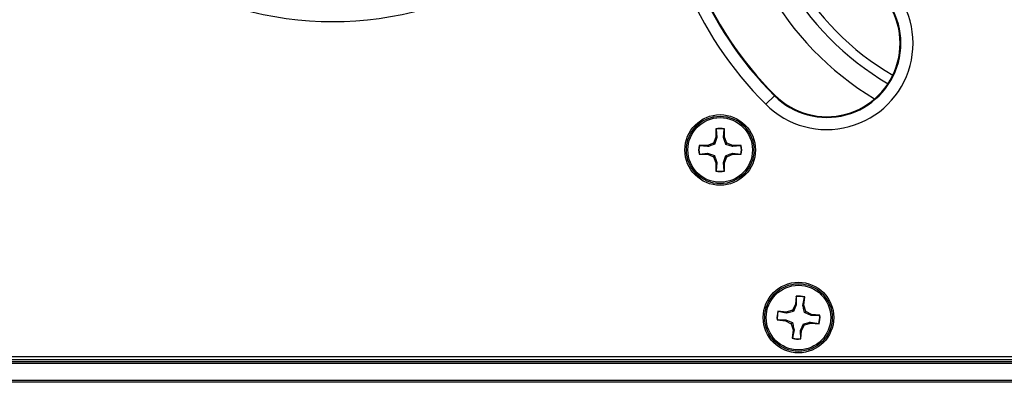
# Model space of a CAD drawing. Header units: inches. Extents: x 0.3 to 33.8, y 0.2 to 21.7.
# Tile 6 of 72: x 4.383 to 4.859, y 9.684 to 9.859. Entities that reach past the tile are written whole.
import ezdxf

# ---------------------------------------------------------------- set-up
doc = ezdxf.new("R2010")
doc.units = ezdxf.units.IN
doc.header["$MEASUREMENT"] = 0

msp = doc.modelspace()

# ---------------------------------------------------------------- linework, layer by layer
at = {"color": 7, "linetype": 'Continuous', "lineweight": 25}
for p, q in [((4.747929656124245, 9.822603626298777), (4.743769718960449, 9.81844368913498)), ((4.748176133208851, 9.822850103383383), (4.747929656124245, 9.822603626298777)), ((4.719649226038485, 9.806593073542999), (4.719649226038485, 9.802538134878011)), ((4.719725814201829, 9.806451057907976), (4.719649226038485, 9.806593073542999)), ((4.723732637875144, 9.806451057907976), (4.723809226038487, 9.806593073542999)), ((4.723809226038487, 9.802538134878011), (4.723809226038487, 9.806593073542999)), ((4.719649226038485, 9.802538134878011), (4.718461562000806, 9.799670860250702)), ((4.720128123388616, 9.802442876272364), (4.719013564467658, 9.799118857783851)), ((4.720128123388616, 9.802442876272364), (4.719649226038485, 9.802538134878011)), ((4.719725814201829, 9.806451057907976), (4.720128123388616, 9.802442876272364)), ((4.723330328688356, 9.802442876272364), (4.723732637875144, 9.806451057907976)), ((4.723330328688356, 9.802442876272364), (4.723809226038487, 9.802538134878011)), ((4.724996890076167, 9.799670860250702), (4.723809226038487, 9.802538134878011)), ((4.715594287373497, 9.798483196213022), (4.711539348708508, 9.798483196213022)), ((4.711681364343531, 9.798406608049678), (4.711539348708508, 9.798483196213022)), ((4.715689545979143, 9.798004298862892), (4.711681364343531, 9.798406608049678)), ((4.718461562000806, 9.799670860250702), (4.715594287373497, 9.798483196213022)), ((4.715689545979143, 9.798004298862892), (4.715594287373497, 9.798483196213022)), ((4.719013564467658, 9.799118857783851), (4.718461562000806, 9.799670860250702)), ((4.724444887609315, 9.799118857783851), (4.724996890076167, 9.799670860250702)), ((4.727768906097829, 9.798004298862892), (4.724444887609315, 9.799118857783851)), ((4.727864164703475, 9.798483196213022), (4.724996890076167, 9.799670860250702)), ((4.727768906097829, 9.798004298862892), (4.727864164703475, 9.798483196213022)), ((4.731777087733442, 9.798406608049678), (4.727768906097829, 9.798004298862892)), ((4.731919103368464, 9.798483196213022), (4.727864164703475, 9.798483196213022)), ((4.731777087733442, 9.798406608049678), (4.731919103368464, 9.798483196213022)), ((4.711681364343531, 9.794399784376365), (4.711539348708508, 9.794323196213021)), ((4.711539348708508, 9.794323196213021), (4.715594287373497, 9.794323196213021)), ((4.711681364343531, 9.794399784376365), (4.715689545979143, 9.79480209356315)), ((4.715689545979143, 9.79480209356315), (4.715594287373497, 9.794323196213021)), ((4.715594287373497, 9.794323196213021), (4.718461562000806, 9.793135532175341)), ((4.715689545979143, 9.79480209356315), (4.719013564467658, 9.793687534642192)), ((4.719013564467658, 9.793687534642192), (4.718461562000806, 9.793135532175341)), ((4.718461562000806, 9.793135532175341), (4.719649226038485, 9.790268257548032)), ((4.723330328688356, 9.790363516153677), (4.724444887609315, 9.793687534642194)), ((4.723809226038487, 9.790268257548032), (4.724996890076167, 9.793135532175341)), ((4.724444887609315, 9.793687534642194), (4.724996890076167, 9.793135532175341)), ((4.724996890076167, 9.793135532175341), (4.727864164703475, 9.794323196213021)), ((4.727768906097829, 9.79480209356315), (4.731777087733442, 9.794399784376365)), ((4.727768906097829, 9.79480209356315), (4.727864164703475, 9.794323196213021)), ((4.727864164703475, 9.794323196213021), (4.731919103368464, 9.794323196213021)), ((4.731777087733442, 9.794399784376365), (4.731919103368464, 9.794323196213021)), ((4.720128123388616, 9.790363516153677), (4.719649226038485, 9.790268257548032)), ((4.719649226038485, 9.790268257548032), (4.719649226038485, 9.786213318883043)), ((4.720128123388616, 9.790363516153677), (4.719725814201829, 9.786355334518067)), ((4.723732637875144, 9.786355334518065), (4.723330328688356, 9.790363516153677)), ((4.723330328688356, 9.790363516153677), (4.723809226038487, 9.790268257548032)), ((4.723809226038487, 9.786213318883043), (4.723809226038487, 9.790268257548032)), ((4.719725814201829, 9.786355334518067), (4.719649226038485, 9.786213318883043)), ((4.723732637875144, 9.786355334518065), (4.723809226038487, 9.786213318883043)), ((4.758430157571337, 9.725821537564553), (4.7580552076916, 9.721783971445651)), ((4.75849328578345, 9.725673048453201), (4.758430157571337, 9.725821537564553)), ((4.75849328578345, 9.725673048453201), (4.758523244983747, 9.721644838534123)), ((4.7580552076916, 9.721783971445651), (4.756607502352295, 9.719038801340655)), ((4.758523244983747, 9.721644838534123), (4.75710609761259, 9.718438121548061)), ((4.758523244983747, 9.721644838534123), (4.7580552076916, 9.721783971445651)), ((4.761711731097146, 9.721348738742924), (4.76248294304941, 9.725302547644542)), ((4.761711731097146, 9.721348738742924), (4.762197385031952, 9.721399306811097)), ((4.762197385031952, 9.721399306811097), (4.762572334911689, 9.725436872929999)), ((4.763114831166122, 9.718434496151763), (4.762197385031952, 9.721399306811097)), ((4.76248294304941, 9.725302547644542), (4.762572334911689, 9.725436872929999)), ((4.753642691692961, 9.718121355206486), (4.749605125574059, 9.718496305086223)), ((4.749739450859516, 9.718406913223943), (4.749605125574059, 9.718496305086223)), ((4.753693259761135, 9.71763570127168), (4.749739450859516, 9.718406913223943)), ((4.756607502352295, 9.719038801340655), (4.753642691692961, 9.718121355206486)), ((4.753693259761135, 9.71763570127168), (4.753642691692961, 9.718121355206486)), ((4.75710609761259, 9.718438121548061), (4.756607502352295, 9.719038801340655)), ((4.762514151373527, 9.717935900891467), (4.763114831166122, 9.718434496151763)), ((4.765720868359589, 9.71651875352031), (4.762514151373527, 9.717935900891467)), ((4.765860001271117, 9.716986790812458), (4.763114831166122, 9.718434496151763)), ((4.765720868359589, 9.71651875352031), (4.765860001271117, 9.716986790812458)), ((4.769749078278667, 9.716548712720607), (4.765720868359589, 9.71651875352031)), ((4.76989756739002, 9.716611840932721), (4.765860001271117, 9.716986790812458)), ((4.769749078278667, 9.716548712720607), (4.76989756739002, 9.716611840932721)), ((4.749368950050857, 9.714417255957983), (4.749220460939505, 9.71435412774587)), ((4.749220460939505, 9.71435412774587), (4.753258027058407, 9.713979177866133)), ((4.749368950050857, 9.714417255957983), (4.753397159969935, 9.71444721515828)), ((4.753397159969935, 9.71444721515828), (4.753258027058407, 9.713979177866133)), ((4.753258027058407, 9.713979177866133), (4.756003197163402, 9.712531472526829)), ((4.753397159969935, 9.71444721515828), (4.756603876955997, 9.713030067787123)), ((4.756603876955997, 9.713030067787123), (4.756003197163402, 9.712531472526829)), ((4.756003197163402, 9.712531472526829), (4.756920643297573, 9.709566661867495)), ((4.760594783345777, 9.709321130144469), (4.762011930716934, 9.71252784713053)), ((4.761062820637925, 9.70918199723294), (4.762510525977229, 9.711927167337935)), ((4.762011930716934, 9.71252784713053), (4.762510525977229, 9.711927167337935)), ((4.762510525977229, 9.711927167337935), (4.765475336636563, 9.712844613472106)), ((4.76542476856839, 9.713330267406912), (4.765475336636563, 9.712844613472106)), ((4.76542476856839, 9.713330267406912), (4.769378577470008, 9.712559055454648)), ((4.765475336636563, 9.712844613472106), (4.769512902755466, 9.712469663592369)), ((4.769378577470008, 9.712559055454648), (4.769512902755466, 9.712469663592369)), ((4.756920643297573, 9.709566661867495), (4.756545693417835, 9.705529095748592)), ((4.757406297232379, 9.709617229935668), (4.756635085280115, 9.70566342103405)), ((4.757406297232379, 9.709617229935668), (4.756920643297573, 9.709566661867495)), ((4.760624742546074, 9.705292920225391), (4.760594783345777, 9.709321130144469)), ((4.760594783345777, 9.709321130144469), (4.761062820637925, 9.70918199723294)), ((4.760687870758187, 9.705144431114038), (4.761062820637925, 9.70918199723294)), ((4.756635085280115, 9.70566342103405), (4.756545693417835, 9.705529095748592)), ((4.760624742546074, 9.705292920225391), (4.760687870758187, 9.705144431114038)), ((3.732059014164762, 9.695232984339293), (13.31205901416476, 9.695232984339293)), ((3.732059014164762, 9.694232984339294), (13.31205901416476, 9.694232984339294)), ((13.31205901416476, 9.693232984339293), (3.732059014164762, 9.693232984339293)), ((3.738493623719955, 9.696732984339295), (5.330624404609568, 9.696732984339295)), ((3.732059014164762, 9.685232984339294), (13.31205901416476, 9.685232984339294)), ((13.31205901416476, 9.684232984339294), (3.732059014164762, 9.684232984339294))]:
    msp.add_line(p, q, dxfattribs=at)
for centre, radius in [((4.721729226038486, 9.79640319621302), 0.01704854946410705), ((4.721729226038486, 9.79640319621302), 0.01630572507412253), ((4.721729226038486, 9.79640319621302), 0.01560000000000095), ((4.759559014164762, 9.715482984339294), 0.01704854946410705), ((4.759559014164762, 9.715482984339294), 0.01630572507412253), ((4.759559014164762, 9.715482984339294), 0.01560000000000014)]:
    msp.add_circle(centre, radius, dxfattribs=at)
for centre, radius, start, end in [((4.872059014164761, 9.946732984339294), 0.1814284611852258, 134.9999999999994, 225.000000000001), ((4.872059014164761, 9.946732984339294), 0.1755454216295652, 134.9999999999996, 225.0000000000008), ((4.872059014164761, 9.946732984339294), 0.1751968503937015, 134.9999999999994, 225.000000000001), ((4.872059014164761, 9.946732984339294), 0.1467276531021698, 121.0653816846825, 238.9346183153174), ((4.872059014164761, 9.946732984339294), 0.1371010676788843, 120.3354074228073, 239.6645925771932), ((4.872059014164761, 9.946732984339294), 0.132458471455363, 120.3598961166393, 239.6401038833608), ((4.534559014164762, 10.02173298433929), 0.1633535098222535, 238.0939276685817, 301.9060723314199), ((4.773231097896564, 9.847905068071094), 0.0416646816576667, 225, 45.00000000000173), ((4.773231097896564, 9.847905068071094), 0.03578164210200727, 224.9999999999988, 45.00000000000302), ((4.773231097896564, 9.847905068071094), 0.03543307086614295, 224.9999999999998, 45.00000000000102), ((4.721729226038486, 9.79640319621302), 0.01040000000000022, 78.46304096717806, 101.5369590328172), ((4.721729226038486, 9.79640319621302), 0.01024564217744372, 78.72384933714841, 101.2761506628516), ((4.721729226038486, 9.79640319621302), 0.01040000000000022, 168.4630409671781, 191.5369590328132), ((4.721729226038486, 9.79640319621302), 0.01024564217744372, 168.7238493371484, 191.2761506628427), ((4.721729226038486, 9.79640319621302), 0.01024564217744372, 348.723849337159, 11.27615066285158), ((4.721729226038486, 9.79640319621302), 0.01040000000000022, 348.4630409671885, 11.53695903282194), ((4.721729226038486, 9.79640319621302), 0.01040000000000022, 258.4630409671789, 281.5369590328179), ((4.721729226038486, 9.79640319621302), 0.01024564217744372, 258.7238493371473, 281.2761506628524), ((4.759559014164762, 9.715482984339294), 0.01040000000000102, 73.15746670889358, 96.23138477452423), ((4.759559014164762, 9.715482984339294), 0.01024564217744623, 73.41827507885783, 95.97057640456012), ((4.759559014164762, 9.715482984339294), 0.01040000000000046, 163.1574667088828, 186.2313847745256), ((4.759559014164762, 9.715482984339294), 0.01024564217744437, 163.4182750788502, 185.970576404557), ((4.759559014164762, 9.715482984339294), 0.01024564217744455, 343.4182750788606, 5.970576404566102), ((4.759559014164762, 9.715482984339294), 0.01040000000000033, 343.1574667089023, 6.231384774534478), ((4.759559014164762, 9.715482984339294), 0.01039999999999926, 253.1574667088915, 276.2313847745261), ((4.759559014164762, 9.715482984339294), 0.01024564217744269, 253.418275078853, 275.970576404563)]:
    msp.add_arc(centre, radius, start, end, dxfattribs=at)
for points, knots in [([(4.724444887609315, 9.799118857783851), (4.72415725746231, 9.799947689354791), (4.723749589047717, 9.801122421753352), (4.723425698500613, 9.80214251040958), (4.723330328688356, 9.802442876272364)], [0, 0, 0, 0, 0.7055492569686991, 1, 1, 1, 1]), ([(4.719013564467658, 9.799118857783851), (4.718184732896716, 9.798831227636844), (4.717010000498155, 9.798423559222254), (4.715989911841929, 9.798099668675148), (4.715689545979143, 9.798004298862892)], [0, 0, 0, 0, 0.705549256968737, 1, 1, 1, 1]), ([(4.719013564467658, 9.793687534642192), (4.719301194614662, 9.792858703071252), (4.719708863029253, 9.791683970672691), (4.720032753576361, 9.790663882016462), (4.720128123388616, 9.790363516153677)], [0, 0, 0, 0, 0.705549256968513, 0.9999999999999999, 0.9999999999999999, 0.9999999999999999, 0.9999999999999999]), ([(4.724444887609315, 9.793687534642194), (4.725273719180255, 9.793975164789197), (4.726448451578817, 9.794382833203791), (4.727468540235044, 9.794706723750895), (4.727768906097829, 9.79480209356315)], [0, 0, 0, 0, 0.7055492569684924, 1, 1, 1, 1]), ([(4.762514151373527, 9.717935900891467), (4.762304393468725, 9.718787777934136), (4.762007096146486, 9.719995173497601), (4.761778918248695, 9.721040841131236), (4.761711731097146, 9.721348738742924)], [0, 0, 0, 0, 0.705549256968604, 1, 1, 1, 1]), ([(4.75710609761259, 9.718438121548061), (4.756254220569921, 9.718228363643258), (4.755046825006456, 9.71793106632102), (4.754001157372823, 9.717702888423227), (4.753693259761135, 9.71763570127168)], [0, 0, 0, 0, 0.7055492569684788, 1, 1, 1, 1]), ([(4.756603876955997, 9.713030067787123), (4.756813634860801, 9.712178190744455), (4.757110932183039, 9.71097079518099), (4.75733911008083, 9.709925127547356), (4.757406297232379, 9.709617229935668)], [0, 0, 0, 0, 0.7055492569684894, 1, 1, 1, 1]), ([(4.762011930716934, 9.71252784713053), (4.762863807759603, 9.712737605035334), (4.764071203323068, 9.71303490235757), (4.765116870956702, 9.713263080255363), (4.76542476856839, 9.713330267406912)], [0, 0, 0, 0, 0.7055492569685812, 1, 1, 1, 1])]:
    msp.add_open_spline(points, degree=3, knots=knots, dxfattribs=at)

doc.saveas('drawing.dxf')
